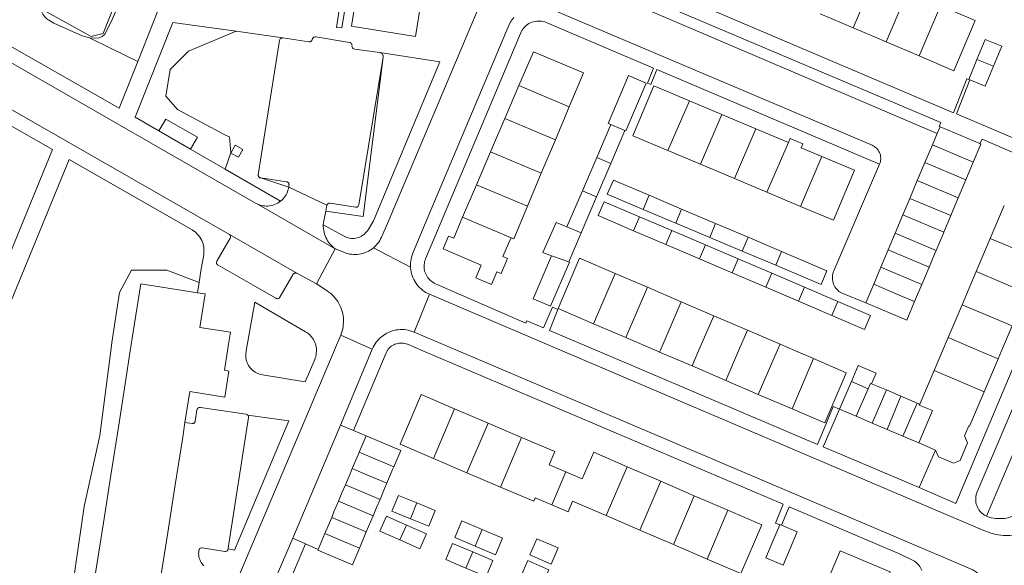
# Model space of a CAD drawing. Header units: metres. Extents: x 89888 to 94270, y 464165 to 468904.
# Tile 239 of 256: x 92630 to 92801, y 467002 to 467097. Entities that reach past the tile are written whole.
import ezdxf

# ---------------------------------------------------------------- set-up
doc = ezdxf.new("R2010")
doc.units = ezdxf.units.M
for name, color, linetype, lineweight in [('B_BEBOUWINGSGRENS_0', 251, 'CONTINUOUS', 13), ('B_OPSTAL_0', 251, 'CONTINUOUS', 13), ('B_TUSSENMUUR_0', 251, 'CONTINUOUS', 13), ('T_CULTUURGRENS_0', 251, 'CONTINUOUS', 13), ('V_WEGGRENS_0', 251, 'CONTINUOUS', 13), ('W_WALBESCHERMING_LIJN_0', 251, 'CONTINUOUS', 13)]:
    doc.layers.add(name, color=color, linetype=linetype, lineweight=lineweight)

msp = doc.modelspace()

# ---------------------------------------------------------------- linework, layer by layer
at = {"layer": 'B_BEBOUWINGSGRENS_0'}
for p, q in [((92768.7, 467098.05), (92774.44, 467095.6)), ((92774.44, 467095.6), (92780.16, 467093.16)), ((92780.16, 467093.16), (92785.9, 467090.71)), ((92794.51, 467086.64), (92795.94, 467090.12)), ((92716.35, 467085.6), (92713.89, 467079.84)), ((92794.69, 467086.57), (92794.51, 467086.64)), ((92722.7, 467076.17), (92725.11, 467081.88)), ((92751.63, 467080.57), (92745.98, 467082.94)), ((92757.55, 467078.09), (92751.63, 467080.57)), ((92713.89, 467079.84), (92711.44, 467074.09)), ((92732.33, 467078.81), (92729.88, 467073.1)), ((92789.03, 467077.23), (92789.53, 467078.41)), ((92732.33, 467072.05), (92734.78, 467077.78)), ((92763.19, 467075.72), (92757.55, 467078.09)), ((92788.2, 467075.27), (92789.03, 467077.23)), ((92720.25, 467070.36), (92722.7, 467076.17)), ((92786.91, 467072.2), (92788.2, 467075.27)), ((92711.44, 467074.09), (92708.98, 467068.35)), ((92742.25, 467074.28), (92747.9, 467071.91)), ((92729.88, 467073.1), (92727.4, 467067.31)), ((92729.86, 467066.26), (92732.33, 467072.05)), ((92747.9, 467071.91), (92753.81, 467069.43)), ((92785.58, 467069.07), (92786.91, 467072.2)), ((92795.3, 467072.27), (92794.01, 467069.2)), ((92717.84, 467064.65), (92720.25, 467070.36)), ((92708.98, 467068.35), (92706.57, 467062.71)), ((92753.81, 467069.43), (92759.46, 467067.06)), ((92784.29, 467066), (92785.58, 467069.07)), ((92794.01, 467069.2), (92792.69, 467066.07)), ((92727.4, 467067.31), (92724.71, 467061.06)), ((92744.63, 467064.14), (92738.99, 467066.54)), ((92759.46, 467067.06), (92765.3, 467064.61)), ((92727.19, 467060), (92729.86, 467066.26)), ((92783.08, 467063.13), (92784.29, 467066)), ((92792.69, 467066.07), (92791.39, 467063)), ((92798.26, 467059.02), (92800.7, 467064.74)), ((92737.95, 467064.08), (92743.61, 467061.7)), ((92750.53, 467061.64), (92744.63, 467064.14)), ((92781.74, 467059.97), (92783.08, 467063.13)), ((92791.39, 467063), (92790.18, 467060.14)), ((92742.91, 467060.42), (92737.29, 467062.82)), ((92743.61, 467061.7), (92749.51, 467059.21)), ((92756.17, 467059.24), (92750.53, 467061.64)), ((92725.04, 467054.97), (92727.19, 467060)), ((92736.25, 467060.39), (92741.88, 467057.99)), ((92748.78, 467057.91), (92742.91, 467060.42)), ((92780.52, 467057.08), (92781.74, 467059.97)), ((92741.88, 467057.99), (92747.75, 467055.49)), ((92754.43, 467055.51), (92748.78, 467057.91)), ((92749.51, 467059.21), (92755.16, 467056.84)), ((92762, 467056.76), (92756.17, 467059.24)), ((92795.81, 467053.28), (92798.26, 467059.02)), ((92755.16, 467056.84), (92760.99, 467054.38)), ((92779.25, 467054.07), (92780.52, 467057.08)), ((92747.75, 467055.49), (92753.4, 467053.08)), ((92760.29, 467053.01), (92754.43, 467055.51)), ((92738.71, 467050.56), (92733.09, 467052.97)), ((92753.4, 467053.08), (92759.26, 467050.58)), ((92765.96, 467050.59), (92760.29, 467053.01)), ((92778, 467051.1), (92779.25, 467054.07)), ((92787.62, 467054.08), (92786.35, 467051.06)), ((92793.35, 467047.51), (92795.81, 467053.28)), ((92776.63, 467047.86), (92778, 467051.1)), ((92786.35, 467051.06), (92785.1, 467048.1)), ((92744.57, 467048.04), (92738.71, 467050.56)), ((92759.26, 467050.58), (92764.93, 467048.16)), ((92771.77, 467048.11), (92765.96, 467050.59)), ((92750.21, 467045.62), (92744.57, 467048.04)), ((92764.93, 467048.16), (92770.73, 467045.68)), ((92790.93, 467041.82), (92793.35, 467047.51)), ((92729.33, 467044.24), (92734.95, 467041.84)), ((92756.07, 467043.11), (92750.21, 467045.62)), ((92761.74, 467040.68), (92756.07, 467043.11)), ((92802.09, 467043.89), (92800.23, 467039.53)), ((92734.95, 467041.84), (92740.32, 467039.53)), ((92764.41, 467039.53), (92761.74, 467040.68)), ((92789.95, 467039.53), (92790.93, 467041.82)), ((92740.32, 467039.53), (92740.8, 467039.32)), ((92740.8, 467039.32), (92746.45, 467036.9)), ((92767.54, 467038.19), (92764.41, 467039.53)), ((92788.49, 467036.12), (92789.95, 467039.53)), ((92800.23, 467039.53), (92799.64, 467038.14)), ((92799.64, 467038.14), (92797.2, 467032.42)), ((92746.45, 467036.9), (92752.32, 467034.38)), ((92786, 467030.27), (92788.49, 467036.12)), ((92752.32, 467034.38), (92757.95, 467031.97)), ((92772.08, 467029.41), (92774.12, 467034.2)), ((92777.65, 467033.83), (92780.2, 467032.75)), ((92780.2, 467032.75), (92782.74, 467031.66)), ((92757.95, 467031.97), (92763.82, 467029.46)), ((92782.74, 467031.66), (92785.54, 467030.47)), ((92785.54, 467030.47), (92786, 467030.27)), ((92711.01, 467026.99), (92705.2, 467029.47)), ((92774.97, 467028.18), (92772.08, 467029.41)), ((92716.82, 467024.51), (92711.01, 467026.99)), ((92777.76, 467026.99), (92774.97, 467028.18)), ((92780.33, 467025.89), (92777.76, 467026.99)), ((92783.08, 467024.72), (92780.33, 467025.89)), ((92688.61, 467021.92), (92689.82, 467024.78)), ((92785.82, 467023.55), (92783.08, 467024.72)), ((92788.77, 467022.29), (92785.82, 467023.55)), ((92701.52, 467020.85), (92707.33, 467018.37)), ((92741, 467016.9), (92735.16, 467019.42)), ((92707.33, 467018.37), (92713.14, 467015.89)), ((92746.84, 467014.38), (92741, 467016.9)), ((92752.68, 467011.86), (92746.84, 467014.38)), ((92731.54, 467010.94), (92737.38, 467008.42)), ((92737.38, 467008.42), (92743.22, 467005.9)), ((92681.49, 467005.07), (92682.64, 467007.81)), ((92743.22, 467005.9), (92749.06, 467003.38))]:
    msp.add_line(p, q, dxfattribs=at)
for points in [[(92700.33, 467106.29), (92699.72, 467102.42), (92698.4, 467094.11), (92687.28, 467095.88), (92688.44, 467103.22)], [(92785.9, 467090.71), (92791.91, 467088.15), (92795.62, 467096.86), (92789.62, 467099.42)], [(92795.94, 467090.12), (92797.37, 467093.59), (92800.24, 467092.41), (92798.81, 467088.94)], [(92725.11, 467081.88), (92727.59, 467087.78), (92718.88, 467091.45), (92716.35, 467085.6)], [(92798.81, 467088.94), (92797.38, 467085.46), (92794.69, 467086.57)], [(92738.45, 467086.02), (92735.39, 467087.31), (92731.89, 467079), (92732.33, 467078.81)], [(92734.78, 467077.78), (92734.95, 467077.71), (92738.45, 467086.02)], [(92745.98, 467082.94), (92739.78, 467085.54), (92739.73, 467085.43), (92736.13, 467076.85), (92742.25, 467074.28)], [(92789.53, 467078.41), (92789.82, 467078.29), (92796.44, 467075.5)], [(92769.02, 467073.27), (92765.43, 467074.78), (92765.71, 467075.46), (92763.48, 467076.39), (92763.19, 467075.72)], [(92796.44, 467075.5), (92796.63, 467075.42), (92795.3, 467072.27)], [(92765.3, 467064.61), (92771.04, 467062.2), (92774.69, 467070.9), (92769.02, 467073.27)], [(92738.99, 467066.54), (92732.79, 467069.18), (92731.72, 467066.7), (92737.95, 467064.08)], [(92715.04, 467059.17), (92715.46, 467059), (92717.84, 467064.65)], [(92737.29, 467062.82), (92731.17, 467065.42), (92730.14, 467063), (92736.25, 467060.39)], [(92706.57, 467062.71), (92705.03, 467059.06), (92704.16, 467059.42), (92703.18, 467057.23), (92709.82, 467054.42), (92708.86, 467052.22), (92711.59, 467051.05), (92712.52, 467053.26), (92713.28, 467052.94), (92714.36, 467055.56), (92713.59, 467055.88), (92714.57, 467058.16), (92715.04, 467059.17)], [(92724.71, 467061.06), (92722.82, 467061.8), (92720.5, 467056.6), (92722.04, 467056.04)], [(92790.18, 467060.14), (92790.11, 467059.96), (92788.85, 467056.97)], [(92722.04, 467056.04), (92718.83, 467048.57), (92721.88, 467047.26), (92725.16, 467054.91), (92725.04, 467054.97)], [(92760.99, 467054.38), (92768.85, 467051.07), (92769.87, 467053.41), (92762, 467056.76)], [(92788.85, 467056.97), (92788.58, 467056.33), (92787.62, 467054.08)], [(92733.09, 467052.97), (92726.92, 467055.61), (92723.18, 467046.88), (92729.33, 467044.24)], [(92648.85, 467039.53), (92649.37, 467042.85), (92650.67, 467051.15), (92660.51, 467049.61)], [(92660.51, 467049.61), (92661.83, 467049.4), (92660.92, 467043.61), (92666.23, 467042.78), (92665.85, 467040.36), (92665.72, 467039.53)], [(92770.73, 467045.68), (92776.41, 467043.26), (92777.45, 467045.69), (92771.77, 467048.11)], [(92785.1, 467048.1), (92783.74, 467044.86), (92776.63, 467047.86)], [(92642.66, 467000), (92642.88, 467001.37), (92644.18, 467009.67), (92645.48, 467017.97), (92646.77, 467026.26), (92648.07, 467034.56), (92648.85, 467039.53)], [(92665.72, 467039.53), (92665.2, 467036.16), (92665.99, 467036.03), (92665.28, 467031.51), (92659.2, 467032.47), (92658.35, 467027.09)], [(92763.82, 467029.46), (92769.5, 467027.02), (92772.82, 467034.75), (92773.25, 467035.74), (92767.54, 467038.19)], [(92774.12, 467034.2), (92775.29, 467036.96), (92778.41, 467035.63), (92777.65, 467033.83)], [(92797.2, 467032.42), (92794.65, 467026.46), (92794.53, 467026.51), (92793.79, 467024.76), (92794.31, 467023.55), (92793, 467020.47), (92791.88, 467020.02), (92789.25, 467021.14), (92788.77, 467022.29)], [(92705.2, 467029.47), (92699.39, 467031.95), (92695.71, 467023.33), (92701.52, 467020.85)], [(92658.35, 467027.09), (92657.96, 467024.57), (92656.66, 467016.27), (92655.37, 467007.98), (92654.12, 467000), (92654.07, 466999.68), (92653.36, 466995.17)], [(92689.82, 467024.78), (92695.83, 467022.24), (92694.62, 467019.38)], [(92724.51, 467018.52), (92721.65, 467019.74), (92722.63, 467022.03), (92716.82, 467024.51)], [(92687.41, 467019.1), (92688.42, 467021.48), (92688.61, 467021.92)], [(92735.16, 467019.42), (92729.36, 467021.92), (92727.36, 467017.3), (92724.51, 467018.52)], [(92686.22, 467016.28), (92687.02, 467018.17), (92687.41, 467019.1)], [(92694.62, 467019.38), (92694.43, 467018.94), (92693.43, 467016.55)], [(92685.03, 467013.45), (92685.62, 467014.86), (92686.22, 467016.28)], [(92693.43, 467016.55), (92693.04, 467015.63), (92692.24, 467013.73)], [(92713.14, 467015.89), (92718.94, 467013.41), (92719.21, 467014.04), (92722.08, 467012.82)], [(92683.84, 467010.63), (92684.23, 467011.56), (92685.03, 467013.45)], [(92692.24, 467013.73), (92691.64, 467012.32), (92691.04, 467010.91)], [(92698.63, 467013.12), (92695.42, 467014.44), (92694.3, 467011.71), (92697.51, 467010.39)], [(92722.08, 467012.82), (92724.94, 467011.6), (92725.7, 467013.46), (92731.54, 467010.94)], [(92697.51, 467010.39), (92700.72, 467009.08), (92701.84, 467011.8), (92698.63, 467013.12)], [(92749.06, 467003.38), (92754.91, 467000.86), (92758.56, 467009.32), (92752.68, 467011.86)], [(92682.64, 467007.81), (92682.83, 467008.25), (92683.84, 467010.63)], [(92691.04, 467010.91), (92690.24, 467009.02), (92689.85, 467008.09)], [(92696.84, 467009.29), (92693.37, 467010.82), (92692.23, 467008.22), (92695.7, 467006.7)], [(92709.96, 467008.51), (92706.42, 467010), (92705.21, 467007.14), (92708.75, 467005.64)], [(92695.7, 467006.7), (92699.17, 467005.17), (92700.32, 467007.77), (92696.84, 467009.29)], [(92708.75, 467005.64), (92712.29, 467004.15), (92713.5, 467007.01), (92709.96, 467008.51)], [(92761.98, 467009.3), (92764.72, 467008.14), (92763.49, 467005.24), (92762.26, 467002.34), (92759.26, 467003.61), (92760.47, 467006.47), (92761.68, 467009.32)], [(92761.68, 467009.32), (92761.72, 467009.41), (92761.98, 467009.3)], [(92689.85, 467008.09), (92688.85, 467005.71), (92688.66, 467005.27)], [(92721.95, 467002.52), (92723.17, 467005.33), (92719.5, 467006.92), (92718.28, 467004.11), (92721.95, 467002.52)], [(92688.66, 467005.27), (92687.45, 467002.4), (92681.43, 467004.94), (92681.49, 467005.07)], [(92708.34, 467004.63), (92704.82, 467006.11), (92703.64, 467003.31), (92707.16, 467001.83)], [(92772.19, 467004.84), (92770.13, 467000), (92769.74, 466999.07)], [(92778.38, 466995.39), (92780.35, 467000), (92780.84, 467001.16), (92772.19, 467004.84)], [(92707.16, 467001.83), (92710.67, 467000.35), (92711.85, 467003.15), (92708.34, 467004.63)], [(92717.58, 467000), (92720.35, 466998.77), (92720.89, 467000), (92721.56, 467001.51), (92717.91, 467003.13), (92716.7, 467000.39), (92717.58, 467000)]]:
    msp.add_lwpolyline(points, dxfattribs=at)
at = {"layer": 'B_OPSTAL_0'}
msp.add_line((92666.34, 467073.87), (92667.66, 467073.16), dxfattribs=at)
msp.add_lwpolyline([(92667.66, 467073.16), (92668.38, 467074.5), (92667.05, 467075.21), (92666.34, 467073.87)], dxfattribs=at)
at = {"layer": 'B_TUSSENMUUR_0'}
for p, q in [((92778.14, 467104.32), (92774.44, 467095.6)), ((92783.88, 467101.87), (92780.16, 467093.16)), ((92789.62, 467099.42), (92785.9, 467090.71)), ((92798.81, 467088.94), (92795.94, 467090.12)), ((92716.35, 467085.6), (92725.11, 467081.88)), ((92745.98, 467082.94), (92742.25, 467074.28)), ((92751.63, 467080.57), (92747.9, 467071.91)), ((92713.89, 467079.84), (92722.7, 467076.17)), ((92732.33, 467078.81), (92734.78, 467077.78)), ((92753.81, 467069.43), (92757.55, 467078.09)), ((92763.19, 467075.72), (92759.46, 467067.06)), ((92788.2, 467075.27), (92795.3, 467072.27)), ((92711.44, 467074.09), (92720.25, 467070.36)), ((92769.02, 467073.27), (92765.3, 467064.61)), ((92729.88, 467073.1), (92732.33, 467072.05)), ((92786.91, 467072.2), (92794.01, 467069.2)), ((92708.98, 467068.35), (92717.84, 467064.65)), ((92785.58, 467069.07), (92792.69, 467066.07)), ((92727.4, 467067.31), (92729.86, 467066.26)), ((92738.99, 467066.54), (92737.95, 467064.08)), ((92784.29, 467066), (92791.39, 467063)), ((92744.63, 467064.14), (92743.61, 467061.7)), ((92783.08, 467063.13), (92790.18, 467060.14)), ((92706.57, 467062.71), (92715.04, 467059.17)), ((92737.29, 467062.82), (92736.25, 467060.39)), ((92749.51, 467059.21), (92750.53, 467061.64)), ((92724.71, 467061.06), (92727.19, 467060)), ((92742.91, 467060.42), (92741.88, 467057.99)), ((92781.74, 467059.97), (92788.85, 467056.97)), ((92748.78, 467057.91), (92747.75, 467055.49)), ((92756.17, 467059.24), (92755.16, 467056.84)), ((92798.26, 467059.02), (92806.99, 467055.36)), ((92722.04, 467056.04), (92725.04, 467054.97)), ((92762, 467056.76), (92760.99, 467054.38)), ((92780.52, 467057.08), (92787.62, 467054.08)), ((92753.4, 467053.08), (92754.43, 467055.51)), ((92733.09, 467052.97), (92729.33, 467044.24)), ((92760.29, 467053.01), (92759.26, 467050.58)), ((92779.25, 467054.07), (92786.35, 467051.06)), ((92795.81, 467053.28), (92804.53, 467049.6)), ((92738.71, 467050.56), (92734.95, 467041.84)), ((92765.96, 467050.59), (92764.93, 467048.16)), ((92744.57, 467048.04), (92740.89, 467039.53)), ((92771.77, 467048.11), (92770.73, 467045.68)), ((92802.09, 467043.89), (92793.35, 467047.51)), ((92750.21, 467045.62), (92747.59, 467039.53)), ((92754.53, 467039.53), (92756.07, 467043.11)), ((92761.74, 467040.68), (92761.24, 467039.53)), ((92790.93, 467041.82), (92796.34, 467039.53)), ((92740.89, 467039.53), (92740.8, 467039.32)), ((92747.59, 467039.53), (92746.45, 467036.9)), ((92752.32, 467034.38), (92754.53, 467039.53)), ((92761.24, 467039.53), (92757.95, 467031.97)), ((92796.34, 467039.53), (92799.64, 467038.14)), ((92767.54, 467038.19), (92763.82, 467029.46)), ((92788.49, 467036.12), (92797.2, 467032.42)), ((92774.12, 467034.2), (92777.05, 467032.96)), ((92777.05, 467032.96), (92774.97, 467028.18)), ((92780.2, 467032.75), (92777.76, 467026.99)), ((92782.74, 467031.66), (92780.33, 467025.89)), ((92785.54, 467030.47), (92783.08, 467024.72)), ((92705.2, 467029.47), (92701.52, 467020.85)), ((92785.82, 467023.55), (92788.23, 467029.16)), ((92707.33, 467018.37), (92711.01, 467026.99)), ((92713.14, 467015.89), (92716.82, 467024.51)), ((92688.61, 467021.92), (92694.62, 467019.38)), ((92722.08, 467012.82), (92724.51, 467018.52)), ((92735.16, 467019.42), (92731.54, 467010.94)), ((92741, 467016.9), (92737.38, 467008.42)), ((92685.03, 467013.45), (92691.04, 467010.91)), ((92746.84, 467014.38), (92743.22, 467005.9)), ((92697.51, 467010.39), (92698.63, 467013.12)), ((92749.06, 467003.38), (92752.68, 467011.86)), ((92683.84, 467010.63), (92689.85, 467008.09)), ((92695.7, 467006.7), (92696.84, 467009.29)), ((92709.96, 467008.51), (92708.75, 467005.64)), ((92682.64, 467007.81), (92688.66, 467005.27)), ((92707.16, 467001.83), (92708.34, 467004.63))]:
    msp.add_line(p, q, dxfattribs=at)
for points in [[(92778, 467051.1), (92782.05, 467049.39), (92785.1, 467048.1)], [(92777.05, 467032.96), (92777.45, 467033.86), (92777.65, 467033.83)], [(92788.23, 467029.16), (92785.93, 467030.11), (92786, 467030.27)], [(92693.43, 467016.55), (92689.16, 467018.36), (92687.41, 467019.1)], [(92686.22, 467016.28), (92688.06, 467015.5), (92692.24, 467013.73)]]:
    msp.add_lwpolyline(points, dxfattribs=at)
at = {"layer": 'T_CULTUURGRENS_0'}
for p, q in [((92671.5, 467069.55), (92676.37, 467067.96)), ((92682.81, 467063.8), (92683.02, 467064.79)), ((92797.59, 467010.84), (92808.61, 467036.76))]:
    msp.add_line(p, q, dxfattribs=at)
for points in [[(92653.82, 467117.01), (92652.18, 467113.07), (92648.45, 467103.73), (92646.72, 467099.4), (92645.44, 467096.53), (92644.43, 467094.47), (92644.39, 467094.43), (92643.96, 467094.12), (92643.45, 467093.88), (92642.73, 467093.8), (92641.77, 467093.89)], [(92635.59, 467096.43), (92634.69, 467096.93), (92634.35, 467097.17), (92634, 467097.51), (92633.66, 467097.98), (92633.48, 467098.32), (92633.41, 467098.66), (92633.29, 467099.96), (92633.82, 467102.65)], [(92641.77, 467093.89), (92640.51, 467094.19), (92635.59, 467096.43)], [(92650.15, 467089.74), (92645.5, 467091.99), (92641.77, 467093.89)], [(92667.27, 467095.04), (92658.98, 467091.53), (92655.79, 467088.34), (92655.03, 467083.74), (92657.06, 467081.42), (92665.26, 467077.05), (92666.08, 467076.69), (92666.3, 467073.88), (92665.34, 467071.06)], [(92682.81, 467063.8), (92689.3, 467062.84), (92692.77, 467090.52)], [(92683.02, 467064.79), (92683.05, 467064.89), (92683.1, 467064.98), (92683.17, 467065.05), (92683.25, 467065.11), (92683.35, 467065.15), (92683.45, 467065.16), (92683.55, 467065.16), (92687.98, 467064.45), (92688.07, 467064.45), (92688.16, 467064.46), (92688.25, 467064.49), (92688.34, 467064.54), (92688.41, 467064.6), (92688.46, 467064.67), (92688.51, 467064.76), (92688.53, 467064.85), (92692.77, 467090.52)], [(92671.5, 467069.55), (92676, 467068.89), (92676.1, 467068.87), (92676.18, 467068.83), (92676.26, 467068.77), (92676.33, 467068.7), (92676.38, 467068.61), (92676.41, 467068.52), (92676.43, 467068.42), (92676.42, 467068.33), (92676.37, 467067.96)], [(92660.8, 467051.4), (92655.2, 467053.52), (92649.05, 467053.52), (92647, 467049.65), (92645.63, 467041), (92645.45, 467039.53)], [(92645.45, 467039.53), (92643.58, 467024.82), (92640.85, 467012.52), (92638.72, 466998.17), (92637.89, 466998.17), (92621.72, 466997.26), (92618.76, 466994.98), (92619.44, 466993.66)]]:
    msp.add_lwpolyline(points, dxfattribs=at)
at = {"layer": 'V_WEGGRENS_0'}
for p, q in [((92660.18, 467115.07), (92650.15, 467089.74)), ((92725.78, 467104.28), (92789.03, 467077.23)), ((92646.94, 467081.65), (92625.76, 467093.68)), ((92667.27, 467095.04), (92675.35, 467093.84)), ((92692.2, 467091.33), (92702.63, 467089.72)), ((92650.15, 467089.74), (92646.94, 467081.65)), ((92740.35, 467088.34), (92779.02, 467071.94)), ((92792.37, 467080.66), (92794.69, 467086.57)), ((92621.02, 467082.63), (92635.33, 467074.47)), ((92653.79, 467077.73), (92649.68, 467080.1)), ((92659.33, 467074.53), (92653.79, 467077.73)), ((92635.33, 467074.47), (92620.99, 467039.53)), ((92665.34, 467071.06), (92659.33, 467074.53)), ((92624.56, 467039.53), (92638.25, 467072.77)), ((92674.96, 467065.51), (92665.34, 467071.06)), ((92683.02, 467064.79), (92676.37, 467067.96)), ((92670.75, 467065.1), (92684.45, 467057.24)), ((92677.77, 467052.99), (92666.07, 467059.71)), ((92684.45, 467057.24), (92681.18, 467051.15)), ((92697.53, 467054.04), (92691.1, 467057.43)), ((92661.13, 467053.42), (92660.8, 467051.4)), ((92681.18, 467051.15), (92677.77, 467052.99)), ((92660.8, 467051.4), (92660.51, 467049.61)), ((92698.15, 467042.78), (92700.84, 467049.35)), ((92723.88, 467039.53), (92700.84, 467049.35)), ((92668.98, 467039.53), (92670.5, 467047.96)), ((92721.68, 467043.09), (92723.12, 467046.73)), ((92698.15, 467042.78), (92705.81, 467039.53)), ((92730.04, 467039.53), (92721.68, 467043.09)), ((92685.4, 467042.28), (92684.31, 467039.7)), ((92690.89, 467039.84), (92685.4, 467042.28)), ((92684.31, 467039.7), (92684.24, 467039.53)), ((92685.35, 467026.65), (92690.76, 467039.53)), ((92690.76, 467039.53), (92690.89, 467039.84)), ((92699.68, 467039.53), (92762.27, 467012.91)), ((92768.24, 467023.29), (92730.04, 467039.53)), ((92803.45, 467039.53), (92792.29, 467013.03)), ((92772.08, 467029.41), (92769.21, 467022.88)), ((92669.25, 467028.35), (92676.39, 467027.39)), ((92677.07, 467007.01), (92685.35, 467026.65)), ((92685.35, 467026.65), (92687.63, 467025.71)), ((92689.82, 467024.78), (92687.63, 467025.71)), ((92769.21, 467022.88), (92785.91, 467015.81)), ((92785.91, 467015.81), (92788.77, 467022.29)), ((92792.29, 467013.03), (92785.91, 467015.81)), ((92761.98, 467009.3), (92763.31, 467012.47)), ((92677.07, 467007.01), (92679.27, 467006.01)), ((92679.27, 467006.01), (92681.49, 467005.07))]:
    msp.add_line(p, q, dxfattribs=at)
for points in [[(92691.1, 467057.43), (92691.35, 467057.66), (92691.58, 467057.89), (92691.8, 467058.15), (92692, 467058.41), (92692.18, 467058.69), (92692.34, 467058.98), (92692.49, 467059.28), (92693.53, 467061.66), (92710.84, 467102.65), (92738.59, 467168.4), (92738.64, 467168.5), (92738.71, 467168.59), (92738.8, 467168.66), (92738.9, 467168.72), (92739, 467168.77), (92739.12, 467168.79), (92739.23, 467168.8), (92739.34, 467168.78), (92739.45, 467168.74), (92750.99, 467163.84)], [(92791.89, 467080.86), (92727.2, 467108.36), (92726.92, 467108.44), (92726.65, 467108.53), (92726.39, 467108.65), (92726.14, 467108.78), (92725.9, 467108.93), (92725.67, 467109.1), (92725.45, 467109.29), (92725.25, 467109.49), (92725.07, 467109.71), (92724.9, 467109.94), (92724.75, 467110.19)], [(92725.78, 467104.28), (92727.61, 467104.96), (92727.8, 467105.02), (92727.99, 467105.06), (92728.18, 467105.07), (92728.37, 467105.07), (92728.56, 467105.04), (92728.75, 467105), (92728.93, 467104.93), (92789.68, 467079.16)], [(92686.89, 467103.43), (92685.6, 467095.58), (92684.68, 467095.68), (92685.89, 467103.58)], [(92715.51, 467097.38), (92715.33, 467097.18), (92715.16, 467096.98), (92715.01, 467096.77), (92714.86, 467096.55), (92714.72, 467096.32), (92699.48, 467060.24), (92697.93, 467056.47), (92697.8, 467056.14), (92697.7, 467055.8), (92697.62, 467055.46), (92697.56, 467055.1), (92697.53, 467054.75), (92697.51, 467054.4), (92697.53, 467054.04)], [(92779.02, 467071.94), (92779.1, 467072.15), (92779.17, 467072.37), (92779.21, 467072.6), (92779.23, 467072.83), (92779.23, 467073.06), (92779.21, 467073.29), (92779.17, 467073.51), (92779.1, 467073.73), (92779.02, 467073.95), (92778.92, 467074.15), (92778.79, 467074.35), (92778.65, 467074.53), (92778.5, 467074.7), (92778.33, 467074.85), (92778.14, 467074.99), (92777.94, 467075.11), (92777.74, 467075.21), (92722.26, 467098.75)], [(92649.68, 467080.1), (92656.24, 467096.5), (92667.27, 467095.04)], [(92700.13, 467052.99), (92700.04, 467053.24), (92699.98, 467053.49), (92699.93, 467053.74), (92699.9, 467054), (92699.9, 467054.26), (92699.91, 467054.52), (92699.94, 467054.77), (92699.99, 467055.02), (92700.07, 467055.27), (92700.16, 467055.51), (92701.78, 467059.33), (92716.65, 467094.64), (92716.76, 467094.9), (92716.9, 467095.15), (92717.06, 467095.38), (92717.24, 467095.6), (92717.43, 467095.81), (92717.64, 467096), (92717.87, 467096.18), (92718.11, 467096.33), (92718.36, 467096.46), (92718.62, 467096.57)], [(92718.62, 467096.57), (92718.89, 467096.66), (92719.17, 467096.72), (92719.45, 467096.77), (92719.73, 467096.78), (92720.02, 467096.78), (92720.3, 467096.75), (92720.58, 467096.69), (92720.85, 467096.62), (92721.12, 467096.52), (92721.38, 467096.4), (92739.73, 467088.61)], [(92675.35, 467093.84), (92675.26, 467093.85), (92675.16, 467093.83), (92675.06, 467093.8), (92674.98, 467093.74), (92674.9, 467093.68), (92674.85, 467093.6), (92674.8, 467093.51), (92674.78, 467093.41), (92671.08, 467070.11), (92671.08, 467070.03), (92671.08, 467069.96), (92671.1, 467069.88), (92671.13, 467069.81), (92671.17, 467069.74), (92671.23, 467069.68), (92671.28, 467069.63), (92671.35, 467069.59), (92671.42, 467069.56), (92671.5, 467069.55)], [(92675.35, 467093.84), (92679.88, 467093.17), (92679.99, 467093.17), (92680.09, 467093.18), (92680.19, 467093.22), (92680.28, 467093.28), (92680.35, 467093.35), (92680.41, 467093.44), (92680.45, 467093.54), (92680.48, 467093.64), (92680.52, 467093.74), (92680.58, 467093.83), (92680.66, 467093.9), (92680.75, 467093.96), (92680.85, 467094), (92680.95, 467094.01), (92681.06, 467094.01), (92686.93, 467093.07), (92687.04, 467093.04), (92687.13, 467092.99), (92687.21, 467092.92), (92687.28, 467092.84), (92687.33, 467092.75), (92687.36, 467092.65), (92687.37, 467092.54), (92687.36, 467092.42), (92687.37, 467092.32), (92687.4, 467092.22), (92687.45, 467092.13), (92687.51, 467092.05), (92687.59, 467091.99), (92687.68, 467091.95), (92687.79, 467091.92), (92692.2, 467091.33)], [(92625.29, 467091.04), (92627.13, 467090.09), (92628.49, 467089.33), (92670.62, 467065.18), (92670.75, 467065.1)], [(92692.77, 467090.52), (92692.78, 467090.65), (92692.76, 467090.77), (92692.73, 467090.88), (92692.68, 467090.99), (92692.61, 467091.09), (92692.52, 467091.18), (92692.42, 467091.25), (92692.31, 467091.3), (92692.2, 467091.33)], [(92702.63, 467089.72), (92691.1, 467062.12), (92690.15, 467060.55), (92690.01, 467060.33), (92689.84, 467060.12), (92689.66, 467059.93), (92689.46, 467059.75), (92689.25, 467059.59), (92689.02, 467059.45), (92688.79, 467059.33), (92688.54, 467059.23), (92688.29, 467059.15)], [(92739.73, 467088.61), (92738.73, 467085.98), (92739.31, 467085.74), (92740.35, 467088.34)], [(92794.51, 467086.64), (92794.17, 467086.77), (92791.89, 467080.86)], [(92666.07, 467059.71), (92626.77, 467082.23), (92625.85, 467082.76), (92624.93, 467083.28), (92624, 467083.8), (92623.07, 467084.32), (92622.13, 467084.83)], [(92815.39, 467070.93), (92811.55, 467072.51), (92792.37, 467080.66)], [(92659.33, 467074.53), (92660.52, 467076.62), (92655.01, 467079.73), (92653.79, 467077.73)], [(92789.68, 467079.16), (92789.38, 467078.48), (92789.53, 467078.41)], [(92796.44, 467075.5), (92796.83, 467076.28), (92810.23, 467070.47), (92814.43, 467068.63)], [(92638.25, 467072.77), (92659.58, 467060.52), (92659.84, 467060.36), (92660.1, 467060.17), (92660.33, 467059.97), (92660.55, 467059.74), (92660.76, 467059.51), (92660.94, 467059.25), (92661.11, 467058.99), (92661.25, 467058.71), (92661.38, 467058.42), (92661.48, 467058.12), (92661.56, 467057.82), (92661.61, 467057.51), (92661.65, 467057.2), (92661.65, 467056.89), (92661.64, 467056.57), (92661.6, 467056.26), (92661.13, 467053.42)], [(92779.02, 467071.94), (92771.06, 467053.41), (92770.97, 467053.17), (92770.9, 467052.92), (92770.85, 467052.66), (92770.82, 467052.4), (92770.82, 467052.13), (92770.84, 467051.87), (92770.88, 467051.61), (92770.95, 467051.36), (92771.03, 467051.11), (92771.14, 467050.87), (92771.27, 467050.64), (92771.42, 467050.43), (92771.59, 467050.22), (92771.77, 467050.04), (92771.97, 467049.86), (92772.19, 467049.71), (92772.41, 467049.58), (92772.65, 467049.47), (92776.63, 467047.86)], [(92676.37, 467067.96), (92676.32, 467067.68), (92676.24, 467067.4), (92676.15, 467067.13), (92676.03, 467066.86), (92675.9, 467066.6), (92675.74, 467066.36), (92675.57, 467066.12), (92675.38, 467065.91), (92675.18, 467065.7), (92674.96, 467065.51)], [(92674.96, 467065.51), (92674.72, 467065.33), (92674.46, 467065.18), (92674.2, 467065.04), (92673.93, 467064.92), (92673.64, 467064.82), (92673.35, 467064.75), (92673.06, 467064.7), (92672.76, 467064.67), (92672.46, 467064.66), (92672.17, 467064.68), (92671.87, 467064.72), (92671.58, 467064.78), (92671.29, 467064.87), (92671.02, 467064.98), (92670.75, 467065.1)], [(92682.38, 467061.4), (92682.41, 467061.75), (92682.46, 467062.09), (92682.81, 467063.8)], [(92684.45, 467057.24), (92684.19, 467057.43), (92683.95, 467057.65), (92683.72, 467057.87), (92683.51, 467058.12), (92683.31, 467058.37), (92683.13, 467058.64), (92682.97, 467058.92), (92682.82, 467059.21), (92682.7, 467059.5), (92682.6, 467059.81), (92682.51, 467060.12), (92682.45, 467060.43), (92682.4, 467060.75), (92682.38, 467061.07), (92682.38, 467061.4)], [(92688.29, 467059.15), (92688.03, 467059.09), (92687.77, 467059.05), (92687.5, 467059.04), (92687.24, 467059.05), (92686.98, 467059.08), (92686.72, 467059.13), (92686.46, 467059.21), (92686.21, 467059.31), (92685.98, 467059.42), (92682.38, 467061.4)], [(92677.77, 467052.99), (92677.68, 467053.03), (92677.58, 467053.05), (92677.49, 467053.04), (92677.39, 467053.02), (92677.3, 467052.97), (92677.23, 467052.91), (92677.17, 467052.83), (92674.82, 467048.84), (92674.76, 467048.76), (92674.69, 467048.69), (92674.6, 467048.63), (92674.51, 467048.6), (92674.41, 467048.58), (92674.3, 467048.59), (92674.21, 467048.61), (92674.11, 467048.65), (92670.2, 467050.91), (92664.09, 467054.41), (92664.01, 467054.47), (92663.94, 467054.54), (92663.89, 467054.63), (92663.85, 467054.72), (92663.83, 467054.82), (92663.84, 467054.92), (92663.86, 467055.02), (92663.9, 467055.12), (92666.22, 467059.09), (92666.26, 467059.18), (92666.28, 467059.28), (92666.28, 467059.38), (92666.26, 467059.48), (92666.21, 467059.57), (92666.15, 467059.65), (92666.07, 467059.71)], [(92691.1, 467057.43), (92690.8, 467057.2), (92690.52, 467057.02), (92690.23, 467056.85), (92689.92, 467056.7), (92689.6, 467056.57), (92689.28, 467056.46), (92688.95, 467056.38), (92688.62, 467056.32), (92688.28, 467056.28), (92687.94, 467056.26), (92687.6, 467056.26), (92687.27, 467056.29), (92686.93, 467056.34), (92686.6, 467056.41), (92686.27, 467056.51), (92685.95, 467056.63), (92684.45, 467057.24)], [(92697.53, 467053.96), (92697.53, 467054), (92697.53, 467054.04)], [(92700.84, 467049.35), (92700.53, 467049.5), (92700.22, 467049.67), (92699.92, 467049.85), (92699.64, 467050.06), (92699.37, 467050.28), (92699.11, 467050.52), (92698.87, 467050.78), (92698.65, 467051.05), (92698.44, 467051.34), (92698.26, 467051.63), (92698.09, 467051.94), (92697.95, 467052.26), (92697.82, 467052.59), (92697.71, 467052.92), (92697.63, 467053.26), (92697.57, 467053.61), (92697.53, 467053.96)], [(92720.65, 467043.53), (92717.75, 467044.76), (92717.56, 467044.35), (92701.88, 467051.18), (92701.65, 467051.3), (92701.43, 467051.43), (92701.22, 467051.57), (92701.02, 467051.74), (92700.83, 467051.92), (92700.66, 467052.11), (92700.5, 467052.31), (92700.36, 467052.53), (92700.24, 467052.76), (92700.13, 467052.99)], [(92681.18, 467051.15), (92683.05, 467049.93), (92683.36, 467049.72), (92683.66, 467049.48), (92683.94, 467049.23), (92684.21, 467048.97), (92684.46, 467048.68), (92684.69, 467048.39), (92684.9, 467048.07), (92685.1, 467047.75), (92685.27, 467047.41), (92685.43, 467047.07), (92685.56, 467046.72), (92685.67, 467046.35), (92685.76, 467045.99), (92685.83, 467045.62), (92685.87, 467045.24), (92685.89, 467044.86), (92685.89, 467044.49), (92685.86, 467044.11), (92685.82, 467043.73), (92685.75, 467043.36), (92685.65, 467043), (92685.54, 467042.64), (92685.4, 467042.28)], [(92670.5, 467047.96), (92679.3, 467042.84), (92679.53, 467042.7), (92679.75, 467042.53), (92679.96, 467042.35), (92680.16, 467042.16), (92680.34, 467041.95), (92680.51, 467041.73), (92680.65, 467041.5), (92680.79, 467041.26), (92680.9, 467041), (92681, 467040.74)], [(92723.12, 467046.73), (92722.2, 467047.12), (92720.65, 467043.53)], [(92692.02, 467041.54), (92692.27, 467041.78), (92692.53, 467042.01), (92692.81, 467042.22), (92693.11, 467042.41), (92693.41, 467042.59), (92693.73, 467042.74), (92694.05, 467042.87), (92694.38, 467042.99), (92694.72, 467043.08), (92695.06, 467043.15), (92695.41, 467043.19), (92695.76, 467043.22), (92696.11, 467043.22), (92696.46, 467043.21), (92696.81, 467043.16), (92697.15, 467043.1), (92697.49, 467043.02), (92697.82, 467042.91), (92698.15, 467042.78)], [(92681, 467040.74), (92681.07, 467040.48), (92681.13, 467040.21), (92681.17, 467039.94), (92681.19, 467039.66), (92681.19, 467039.53)], [(92692.02, 467041.54), (92691.79, 467041.29), (92691.57, 467041.02), (92691.38, 467040.74), (92691.2, 467040.45), (92691.04, 467040.15), (92690.89, 467039.84)], [(92693.48, 467039.53), (92693.52, 467039.6), (92693.66, 467039.8), (92693.82, 467039.99), (92694, 467040.17), (92694.19, 467040.32), (92694.39, 467040.46), (92694.61, 467040.59), (92694.83, 467040.69)], [(92694.83, 467040.69), (92695.07, 467040.77), (92695.3, 467040.83), (92695.55, 467040.87), (92695.79, 467040.89), (92696.04, 467040.89), (92696.29, 467040.87), (92696.53, 467040.82), (92696.77, 467040.76), (92697, 467040.67), (92699.68, 467039.53)], [(92684.24, 467039.53), (92667.52, 467000), (92647.45, 466952.51), (92647.29, 466952.16), (92647.11, 466951.82), (92646.9, 466951.49), (92646.68, 466951.17), (92646.44, 466950.87), (92646.18, 466950.58), (92645.91, 466950.31), (92645.62, 466950.05), (92645.31, 466949.82), (92644.99, 466949.6), (92644.66, 466949.4), (92644.32, 466949.22), (92643.97, 466949.06), (92643.6, 466948.93), (92643.24, 466948.81), (92642.86, 466948.72), (92642.48, 466948.65)], [(92679.23, 467034.18), (92671.8, 467035.37), (92671.53, 467035.42), (92671.27, 467035.5), (92671.01, 467035.59), (92670.76, 467035.71), (92670.52, 467035.84), (92670.3, 467036), (92670.08, 467036.17), (92669.88, 467036.35), (92669.7, 467036.56), (92669.53, 467036.77), (92669.38, 467037), (92669.25, 467037.24), (92669.14, 467037.49), (92669.05, 467037.75), (92668.98, 467038.02), (92668.93, 467038.29), (92668.9, 467038.56), (92668.9, 467038.83), (92668.91, 467039.11), (92668.95, 467039.38), (92668.98, 467039.53)], [(92681.19, 467039.53), (92681.19, 467039.39), (92681.16, 467039.11), (92681.12, 467038.84), (92681.06, 467038.57), (92680.98, 467038.3), (92680.88, 467038.05), (92679.23, 467034.18)], [(92687.63, 467025.71), (92693.29, 467039.17), (92693.4, 467039.39), (92693.48, 467039.53)], [(92705.81, 467039.53), (92783.39, 467006.57), (92794.42, 467001.88), (92794.81, 467001.7), (92795.2, 467001.51), (92795.58, 467001.3), (92795.95, 467001.07), (92796.31, 467000.82), (92796.66, 467000.56), (92797, 467000.29), (92797.32, 467000)], [(92800.5, 467007.5), (92800.07, 467007.54), (92799.64, 467007.6), (92799.21, 467007.67), (92798.79, 467007.77), (92798.37, 467007.89), (92797.96, 467008.03), (92797.56, 467008.18), (92791.39, 467010.75), (92723.88, 467039.53)], [(92795.91, 467012.66), (92795.83, 467012.92), (92795.77, 467013.18), (92795.73, 467013.45), (92795.72, 467013.72), (92795.72, 467013.98), (92795.75, 467014.25), (92795.81, 467014.52), (92795.88, 467014.78), (92795.98, 467015.03), (92805.74, 467038.01), (92807.4, 467037.29), (92808.61, 467036.76)], [(92658.35, 467027.09), (92659.57, 467026.91), (92659.66, 467026.9), (92659.76, 467026.92), (92659.85, 467026.95), (92659.93, 467027), (92660.01, 467027.06), (92660.07, 467027.14), (92660.11, 467027.23), (92660.13, 467027.32), (92660.43, 467029.28), (92660.45, 467029.38), (92660.5, 467029.47), (92660.56, 467029.55), (92660.64, 467029.62), (92660.73, 467029.67), (92660.82, 467029.71), (92660.92, 467029.72), (92661.03, 467029.72), (92668.95, 467028.52), (92669.12, 467028.46), (92669.25, 467028.35)], [(92772.08, 467029.41), (92770.99, 467029.88), (92769.78, 467027.03), (92768.24, 467023.29)], [(92665.84, 467005.14), (92665.83, 467005.28), (92669.38, 467027.94), (92669.36, 467028.16), (92669.25, 467028.35)], [(92676.39, 467027.39), (92666.97, 467004.96), (92665.84, 467005.14)], [(92762.27, 467012.91), (92760.97, 467009.62), (92761.68, 467009.32)], [(92763.31, 467012.47), (92782.62, 467004.25), (92784.64, 467003.28), (92784.87, 467003.16), (92785.09, 467003.02), (92785.31, 467002.86), (92785.51, 467002.69), (92785.69, 467002.51), (92785.86, 467002.3), (92786.01, 467002.09), (92786.15, 467001.87), (92786.27, 467001.63), (92786.38, 467001.39)], [(92797.59, 467010.84), (92797.48, 467010.89), (92797.24, 467011.02), (92797.02, 467011.17), (92796.81, 467011.34), (92796.62, 467011.53), (92796.44, 467011.73), (92796.28, 467011.94), (92796.14, 467012.17), (92796.01, 467012.41), (92795.91, 467012.66)], [(92804.39, 467012.34), (92804.12, 467012.07), (92803.83, 467011.82), (92803.53, 467011.58), (92803.21, 467011.36), (92802.88, 467011.17), (92802.54, 467010.99), (92802.19, 467010.84), (92801.83, 467010.71), (92801.46, 467010.6), (92801.09, 467010.51), (92800.71, 467010.45), (92800.33, 467010.41), (92799.95, 467010.4), (92799.56, 467010.4), (92799.18, 467010.43), (92798.8, 467010.49), (92798.42, 467010.57), (92798.05, 467010.67), (92797.69, 467010.8), (92797.59, 467010.84)], [(92668.05, 466985.23), (92668.1, 466985.56), (92668.17, 466985.89), (92668.26, 466986.21), (92668.37, 466986.52), (92668.5, 466986.83), (92668.65, 466987.13), (92674.1, 467000), (92677.07, 467007.01)], [(92800.5, 467007.5), (92800.89, 467007.49), (92801.28, 467007.49), (92801.67, 467007.5), (92802.06, 467007.54), (92802.45, 467007.59)], [(92661.64, 467002.21), (92661.46, 467002.4), (92661.3, 467002.6), (92661.16, 467002.82), (92661.03, 467003.05), (92660.93, 467003.29), (92660.84, 467003.54), (92660.78, 467003.79), (92660.74, 467004.05), (92660.72, 467004.31), (92660.73, 467004.58), (92660.74, 467004.83), (92660.76, 467004.93), (92660.8, 467005.03), (92660.86, 467005.12), (92660.94, 467005.2), (92661.03, 467005.26), (92661.13, 467005.3), (92661.23, 467005.31), (92661.34, 467005.31), (92665.27, 467004.69), (92665.37, 467004.68), (92665.47, 467004.7), (92665.57, 467004.73), (92665.65, 467004.79), (92665.73, 467004.86), (92665.78, 467004.95), (92665.82, 467005.04), (92665.84, 467005.14)], [(92675.54, 466994.52), (92675.44, 466994.79), (92675.37, 466995.07), (92675.32, 466995.35), (92675.29, 466995.63), (92675.28, 466995.92), (92675.29, 466996.2), (92675.33, 466996.48), (92675.39, 466996.77), (92675.47, 466997.04), (92675.57, 466997.31), (92676.72, 467000), (92679.27, 467006.01)]]:
    msp.add_lwpolyline(points, dxfattribs=at)
at = {"layer": 'W_WALBESCHERMING_LIJN_0'}
msp.add_lwpolyline([(92651.94, 467191.01), (92654.47, 467157.51), (92654.5, 467156.97), (92654.5, 467156.44), (92654.49, 467155.9), (92654.45, 467155.37), (92654.39, 467154.84), (92654.31, 467154.31), (92654.21, 467153.78), (92654.09, 467153.26), (92653.94, 467152.75), (92653.78, 467152.24), (92653.59, 467151.73), (92641.07, 467120.07), (92634.27, 467102.87), (92633.52, 467100.97), (92634.3, 467098.4), (92642.04, 467094.08), (92644.15, 467094.64), (92652.9, 467116.78)], dxfattribs=at)

doc.saveas('drawing.dxf')
